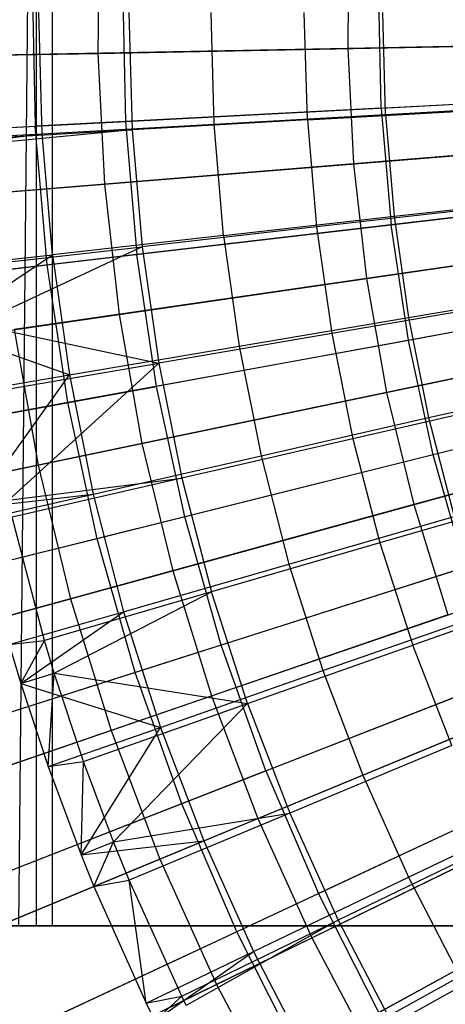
# Model space of a CAD drawing. Extents: x -8.3 to 8.8, y -6 to 6.
# Tile 51 of 177: x -1.96 to -1.541, y -0.977 to -0.007. Entities that reach past the tile are written whole.
import ezdxf

# ---------------------------------------------------------------- set-up
doc = ezdxf.new("R2010")
doc.units = 0
doc.header["$LTSCALE"] = 2.54
doc.layers.get('0').update_dxf_attribs({"linetype": 'CONTINUOUS'})

# ---------------------------------------------------------------- blocks, each defined once
blk = doc.blocks.new('DROPS_COLOR_A_STL')
at = {"color": 0}
for p, q in [((6.45591, 0.9, 35.96807), (6.43877, -0.9, 35.97332)), ((6.45591, 0.9, 35.96807), (6.43877, -0.9, 35.97332)), ((6.45591, 0.9, 35.96807), (6.45591, -0.9, 35.96807)), ((6.45591, 0.9, 35.96807), (6.45591, -0.9, 35.96807)), ((6.47225, -0.9, 18.2818), (6.47225, 0.9, 18.2818)), ((6.47225, -0.9, 18.2818), (6.47225, 0.9, 18.2818)), ((6.47225, -0.9, 29.47975), (6.47225, 0.9, 29.47975)), ((6.47225, -0.9, 29.47975), (6.47225, 0.9, 29.47975)), ((6.45235, 0.0249, 2.41249), (6.45515, -0.11221, 2.41249)), ((6.45235, 0.0249, 2.41249), (6.45515, -0.11221, 2.41249)), ((6.54126, 0.02387, 13.21341), (6.54395, -0.10754, 13.21341)), ((6.54126, 0.02387, 13.21341), (6.54395, -0.10754, 13.21341)), ((6.79555, -0.09433, 2.27183), (6.79319, 0.02094, 2.27183)), ((6.79555, -0.09433, 2.27183), (6.79319, 0.02094, 2.27183)), ((6.46208, -0.11959, 13.53708), (6.45873, 0, 13.53708)), ((6.46208, -0.11959, 13.53708), (6.45873, 0, 13.53708)), ((6.54721, 0, 13.48916), (6.55049, -0.11566, 13.48916)), ((6.54721, 0, 13.48916), (6.55049, -0.11566, 13.48916)), ((6.63117, -0.11009, 13.61153), (6.62808, 0, 13.61153)), ((6.63117, -0.11009, 13.61153), (6.62808, 0, 13.61153)), ((6.72291, -0.10589, 13.56327), (6.71991, 0, 13.56327)), ((6.72291, -0.10589, 13.56327), (6.71991, 0, 13.56327)), ((6.79995, -0.10061, 13.68072), (6.79713, 0, 13.68072)), ((6.79995, -0.10061, 13.68072), (6.79713, 0, 13.68072)), ((6.79555, -0.09433, 2.27183), (7.14405, -0.07603, 2.15275)), ((6.79555, -0.09433, 2.27183), (7.14405, -0.07603, 2.15275)), ((6.79555, -0.09433, 2.27183), (6.45515, -0.11221, 2.41249)), ((6.79555, -0.09433, 2.27183), (6.45515, -0.11221, 2.41249)), ((6.54395, -0.10754, 13.21341), (6.88661, -0.08955, 13.34844)), ((6.54395, -0.10754, 13.21341), (6.88661, -0.08955, 13.34844)), ((6.72291, -0.10589, 13.56327), (6.89484, -0.09615, 13.63179)), ((6.72291, -0.10589, 13.56327), (6.89484, -0.09615, 13.63179)), ((6.79555, -0.09433, 2.27183), (6.80528, -0.20921, 2.27183)), ((6.79555, -0.09433, 2.27183), (6.80528, -0.20921, 2.27183)), ((6.79995, -0.10061, 13.68072), (6.96838, -0.09116, 13.74469)), ((6.79995, -0.10061, 13.68072), (6.96838, -0.09116, 13.74469)), ((6.72291, -0.10589, 13.56327), (6.55049, -0.11566, 13.48916)), ((6.72291, -0.10589, 13.56327), (6.55049, -0.11566, 13.48916)), ((6.63117, -0.11009, 13.61153), (6.79995, -0.10061, 13.68072)), ((6.63117, -0.11009, 13.61153), (6.79995, -0.10061, 13.68072)), ((6.72291, -0.10589, 13.56327), (6.73189, -0.21144, 13.56327)), ((6.72291, -0.10589, 13.56327), (6.73189, -0.21144, 13.56327)), ((6.79995, -0.10061, 13.68072), (6.80841, -0.20091, 13.68072)), ((6.79995, -0.10061, 13.68072), (6.80841, -0.20091, 13.68072)), ((6.1242, -0.12959, 2.57416), (6.45515, -0.11221, 2.41249)), ((6.1242, -0.12959, 2.57416), (6.45515, -0.11221, 2.41249)), ((6.21038, -0.12506, 13.05722), (6.54395, -0.10754, 13.21341)), ((6.21038, -0.12506, 13.05722), (6.54395, -0.10754, 13.21341)), ((6.3795, -0.12535, 13.4103), (6.55049, -0.11566, 13.48916)), ((6.3795, -0.12535, 13.4103), (6.55049, -0.11566, 13.48916)), ((6.55049, -0.11566, 13.48916), (6.37989, -0.13208, 13.4103)), ((6.55049, -0.11566, 13.48916), (6.37989, -0.13208, 13.4103)), ((6.46673, -0.24886, 2.41249), (6.45515, -0.11221, 2.41249)), ((6.46673, -0.24886, 2.41249), (6.45515, -0.11221, 2.41249)), ((6.46208, -0.11959, 13.53708), (6.63117, -0.11009, 13.61153)), ((6.46208, -0.11959, 13.53708), (6.63117, -0.11009, 13.61153)), ((6.54395, -0.10754, 13.21341), (6.55504, -0.23851, 13.21341)), ((6.54395, -0.10754, 13.21341), (6.55504, -0.23851, 13.21341)), ((6.55049, -0.11566, 13.48916), (6.5603, -0.23095, 13.48916)), ((6.55049, -0.11566, 13.48916), (6.5603, -0.23095, 13.48916)), ((6.64043, -0.21984, 13.61153), (6.63117, -0.11009, 13.61153)), ((6.64043, -0.21984, 13.61153), (6.63117, -0.11009, 13.61153)), ((6.3451, -0.12616, 13.48253), (6.46208, -0.11959, 13.53708)), ((6.3451, -0.12616, 13.48253), (6.46208, -0.11959, 13.53708)), ((6.34556, -0.13413, 13.48253), (6.46208, -0.11959, 13.53708)), ((6.34556, -0.13413, 13.48253), (6.46208, -0.11959, 13.53708)), ((6.47214, -0.2388, 13.53708), (6.46208, -0.11959, 13.53708)), ((6.47214, -0.2388, 13.53708), (6.46208, -0.11959, 13.53708)), ((6.80528, -0.20921, 2.27183), (7.15189, -0.16861, 2.15275)), ((6.80528, -0.20921, 2.27183), (7.15189, -0.16861, 2.15275)), ((6.80841, -0.20091, 13.68072), (6.97605, -0.18202, 13.74469)), ((6.80841, -0.20091, 13.68072), (6.97605, -0.18202, 13.74469)), ((6.903, -0.19198, 13.63179), (6.73189, -0.21144, 13.56327)), ((6.903, -0.19198, 13.63179), (6.73189, -0.21144, 13.56327)), ((6.89585, -0.1986, 13.34844), (6.55504, -0.23851, 13.21341)), ((6.89585, -0.1986, 13.34844), (6.55504, -0.23851, 13.21341)), ((6.64043, -0.21984, 13.61153), (6.80841, -0.20091, 13.68072)), ((6.64043, -0.21984, 13.61153), (6.80841, -0.20091, 13.68072)), ((6.80841, -0.20091, 13.68072), (6.82248, -0.30058, 13.68072)), ((6.80841, -0.20091, 13.68072), (6.82248, -0.30058, 13.68072)), ((6.46673, -0.24886, 2.41249), (6.80528, -0.20921, 2.27183)), ((6.46673, -0.24886, 2.41249), (6.80528, -0.20921, 2.27183)), ((6.73189, -0.21144, 13.56327), (6.5603, -0.23095, 13.48916)), ((6.73189, -0.21144, 13.56327), (6.5603, -0.23095, 13.48916)), ((6.73189, -0.21144, 13.56327), (6.74683, -0.31631, 13.56327)), ((6.73189, -0.21144, 13.56327), (6.74683, -0.31631, 13.56327)), ((6.82235, -0.32322, 2.27183), (6.80528, -0.20921, 2.27183)), ((6.82235, -0.32322, 2.27183), (6.80528, -0.20921, 2.27183)), ((6.64043, -0.21984, 13.61153), (6.47214, -0.2388, 13.53708)), ((6.64043, -0.21984, 13.61153), (6.47214, -0.2388, 13.53708)), ((6.64043, -0.21984, 13.61153), (6.65582, -0.32889, 13.61153)), ((6.64043, -0.21984, 13.61153), (6.65582, -0.32889, 13.61153)), ((6.39013, -0.25029, 13.4103), (6.5603, -0.23095, 13.48916)), ((6.39013, -0.25029, 13.4103), (6.5603, -0.23095, 13.48916)), ((6.5603, -0.23095, 13.48916), (6.39737, -0.30738, 13.4103)), ((6.5603, -0.23095, 13.48916), (6.39737, -0.30738, 13.4103)), ((6.5603, -0.23095, 13.48916), (6.57662, -0.3455, 13.48916)), ((6.5603, -0.23095, 13.48916), (6.57662, -0.3455, 13.48916)), ((6.55504, -0.23851, 13.21341), (6.22329, -0.27737, 13.05722)), ((6.55504, -0.23851, 13.21341), (6.22329, -0.27737, 13.05722)), ((6.3557, -0.25192, 13.48253), (6.47214, -0.2388, 13.53708)), ((6.3557, -0.25192, 13.48253), (6.47214, -0.2388, 13.53708)), ((6.36331, -0.31215, 13.48253), (6.47214, -0.2388, 13.53708)), ((6.36331, -0.31215, 13.48253), (6.47214, -0.2388, 13.53708)), ((6.47214, -0.2388, 13.53708), (6.48886, -0.35726, 13.53708)), ((6.47214, -0.2388, 13.53708), (6.48886, -0.35726, 13.53708)), ((6.57451, -0.3685, 13.21341), (6.55504, -0.23851, 13.21341)), ((6.57451, -0.3685, 13.21341), (6.55504, -0.23851, 13.21341)), ((6.13757, -0.28741, 2.57416), (6.46673, -0.24886, 2.41249)), ((6.13757, -0.28741, 2.57416), (6.46673, -0.24886, 2.41249)), ((6.48704, -0.38448, 2.41249), (6.46673, -0.24886, 2.41249)), ((6.48704, -0.38448, 2.41249), (6.46673, -0.24886, 2.41249)), ((7.16565, -0.2605, 2.15275), (6.82235, -0.32322, 2.27183)), ((7.16565, -0.2605, 2.15275), (6.82235, -0.32322, 2.27183)), ((6.82248, -0.30058, 13.68072), (6.9888, -0.27232, 13.74469)), ((6.82248, -0.30058, 13.68072), (6.9888, -0.27232, 13.74469)), ((6.91657, -0.28721, 13.63179), (6.74683, -0.31631, 13.56327)), ((6.91657, -0.28721, 13.63179), (6.74683, -0.31631, 13.56327)), ((6.65582, -0.32889, 13.61153), (6.82248, -0.30058, 13.68072)), ((6.65582, -0.32889, 13.61153), (6.82248, -0.30058, 13.68072)), ((6.82248, -0.30058, 13.68072), (6.84212, -0.3993, 13.68072)), ((6.82248, -0.30058, 13.68072), (6.84212, -0.3993, 13.68072)), ((6.39737, -0.30738, 13.4103), (6.57662, -0.3455, 13.48916)), ((6.39737, -0.30738, 13.4103), (6.57662, -0.3455, 13.48916)), ((6.91205, -0.30684, 13.34844), (6.57451, -0.3685, 13.21341)), ((6.91205, -0.30684, 13.34844), (6.57451, -0.3685, 13.21341)), ((6.36331, -0.31215, 13.48253), (6.48886, -0.35726, 13.53708)), ((6.36331, -0.31215, 13.48253), (6.48886, -0.35726, 13.53708)), ((6.74683, -0.31631, 13.56327), (6.57662, -0.3455, 13.48916)), ((6.74683, -0.31631, 13.56327), (6.57662, -0.3455, 13.48916)), ((6.74683, -0.31631, 13.56327), (6.76768, -0.42017, 13.56327)), ((6.74683, -0.31631, 13.56327), (6.76768, -0.42017, 13.56327)), ((6.82235, -0.32322, 2.27183), (6.48704, -0.38448, 2.41249)), ((6.82235, -0.32322, 2.27183), (6.48704, -0.38448, 2.41249)), ((6.48886, -0.35726, 13.53708), (6.65582, -0.32889, 13.61153)), ((6.48886, -0.35726, 13.53708), (6.65582, -0.32889, 13.61153)), ((6.65582, -0.32889, 13.61153), (6.67731, -0.43691, 13.61153)), ((6.65582, -0.32889, 13.61153), (6.67731, -0.43691, 13.61153)), ((6.8467, -0.43591, 2.27183), (6.82235, -0.32322, 2.27183)), ((6.8467, -0.43591, 2.27183), (6.82235, -0.32322, 2.27183)), ((6.40782, -0.37444, 13.4103), (6.57662, -0.3455, 13.48916)), ((6.40782, -0.37444, 13.4103), (6.57662, -0.3455, 13.48916)), ((6.57662, -0.3455, 13.48916), (6.42873, -0.48074, 13.4103)), ((6.57662, -0.3455, 13.48916), (6.42873, -0.48074, 13.4103)), ((6.57662, -0.3455, 13.48916), (6.59939, -0.45894, 13.48916)), ((6.57662, -0.3455, 13.48916), (6.59939, -0.45894, 13.48916)), ((6.37335, -0.37689, 13.48253), (6.48886, -0.35726, 13.53708)), ((6.37335, -0.37689, 13.48253), (6.48886, -0.35726, 13.53708)), ((6.39516, -0.4882, 13.48253), (6.48886, -0.35726, 13.53708)), ((6.39516, -0.4882, 13.48253), (6.48886, -0.35726, 13.53708)), ((6.48886, -0.35726, 13.53708), (6.5122, -0.4746, 13.53708)), ((6.48886, -0.35726, 13.53708), (6.5122, -0.4746, 13.53708)), ((7.18527, -0.35133, 2.15275), (6.8467, -0.43591, 2.27183)), ((7.18527, -0.35133, 2.15275), (6.8467, -0.43591, 2.27183)), ((6.24592, -0.42853, 13.05722), (6.57451, -0.3685, 13.21341)), ((6.24592, -0.42853, 13.05722), (6.57451, -0.3685, 13.21341)), ((6.60227, -0.49698, 13.21341), (6.57451, -0.3685, 13.21341)), ((6.60227, -0.49698, 13.21341), (6.57451, -0.3685, 13.21341)), ((6.84212, -0.3993, 13.68072), (7.00659, -0.36176, 13.74469)), ((6.84212, -0.3993, 13.68072), (7.00659, -0.36176, 13.74469)), ((6.48704, -0.38448, 2.41249), (6.16103, -0.44404, 2.57416)), ((6.48704, -0.38448, 2.41249), (6.16103, -0.44404, 2.57416)), ((6.516, -0.51853, 2.41249), (6.48704, -0.38448, 2.41249)), ((6.516, -0.51853, 2.41249), (6.48704, -0.38448, 2.41249)), ((6.9355, -0.38151, 13.63179), (6.76768, -0.42017, 13.56327)), ((6.9355, -0.38151, 13.63179), (6.76768, -0.42017, 13.56327)), ((6.67731, -0.43691, 13.61153), (6.84212, -0.3993, 13.68072)), ((6.67731, -0.43691, 13.61153), (6.84212, -0.3993, 13.68072)), ((6.84212, -0.3993, 13.68072), (6.86726, -0.49676, 13.68072)), ((6.84212, -0.3993, 13.68072), (6.86726, -0.49676, 13.68072)), ((6.93516, -0.41381, 13.34844), (6.60227, -0.49698, 13.21341)), ((6.93516, -0.41381, 13.34844), (6.60227, -0.49698, 13.21341)), ((6.76768, -0.42017, 13.56327), (6.59939, -0.45894, 13.48916)), ((6.76768, -0.42017, 13.56327), (6.59939, -0.45894, 13.48916)), ((6.76768, -0.42017, 13.56327), (6.79438, -0.52268, 13.56327)), ((6.76768, -0.42017, 13.56327), (6.79438, -0.52268, 13.56327)), ((6.8467, -0.43591, 2.27183), (6.516, -0.51853, 2.41249)), ((6.8467, -0.43591, 2.27183), (6.516, -0.51853, 2.41249)), ((6.87821, -0.54681, 2.27183), (6.8467, -0.43591, 2.27183)), ((6.87821, -0.54681, 2.27183), (6.8467, -0.43591, 2.27183)), ((6.5122, -0.4746, 13.53708), (6.67731, -0.43691, 13.61153)), ((6.5122, -0.4746, 13.53708), (6.67731, -0.43691, 13.61153)), ((6.67731, -0.43691, 13.61153), (6.70482, -0.54356, 13.61153)), ((6.67731, -0.43691, 13.61153), (6.70482, -0.54356, 13.61153)), ((6.42873, -0.48074, 13.4103), (6.59939, -0.45894, 13.48916)), ((6.42873, -0.48074, 13.4103), (6.59939, -0.45894, 13.48916)), ((6.59939, -0.45894, 13.48916), (6.4325, -0.49739, 13.4103)), ((6.59939, -0.45894, 13.48916), (6.4325, -0.49739, 13.4103)), ((6.59939, -0.45894, 13.48916), (6.62855, -0.57091, 13.48916)), ((6.59939, -0.45894, 13.48916), (6.62855, -0.57091, 13.48916)), ((6.39516, -0.4882, 13.48253), (6.5122, -0.4746, 13.53708)), ((6.39516, -0.4882, 13.48253), (6.5122, -0.4746, 13.53708)), ((6.39797, -0.50067, 13.48253), (6.5122, -0.4746, 13.53708)), ((6.39797, -0.50067, 13.48253), (6.5122, -0.4746, 13.53708)), ((6.5122, -0.4746, 13.53708), (6.54209, -0.59044, 13.53708)), ((6.5122, -0.4746, 13.53708), (6.54209, -0.59044, 13.53708)), ((6.95973, -0.47459, 13.63179), (6.79438, -0.52268, 13.56327)), ((6.95973, -0.47459, 13.63179), (6.79438, -0.52268, 13.56327)), ((6.60227, -0.49698, 13.21341), (6.2782, -0.57794, 13.05722)), ((6.60227, -0.49698, 13.21341), (6.2782, -0.57794, 13.05722)), ((6.4641, -0.61874, 13.4103), (6.4325, -0.49739, 13.4103)), ((6.4641, -0.61874, 13.4103), (6.4325, -0.49739, 13.4103)), ((6.63819, -0.62341, 13.21341), (6.60227, -0.49698, 13.21341)), ((6.63819, -0.62341, 13.21341), (6.60227, -0.49698, 13.21341)), ((6.70482, -0.54356, 13.61153), (6.86726, -0.49676, 13.68072)), ((6.70482, -0.54356, 13.61153), (6.86726, -0.49676, 13.68072)), ((6.516, -0.51853, 2.41249), (6.19447, -0.59886, 2.57416)), ((6.516, -0.51853, 2.41249), (6.19447, -0.59886, 2.57416)), ((6.55349, -0.65045, 2.41249), (6.516, -0.51853, 2.41249)), ((6.55349, -0.65045, 2.41249), (6.516, -0.51853, 2.41249)), ((6.79438, -0.52268, 13.56327), (6.62855, -0.57091, 13.48916)), ((6.79438, -0.52268, 13.56327), (6.62855, -0.57091, 13.48916)), ((6.96508, -0.51909, 13.34844), (6.63819, -0.62341, 13.21341)), ((6.96508, -0.51909, 13.34844), (6.63819, -0.62341, 13.21341)), ((6.79438, -0.52268, 13.56327), (6.82683, -0.62352, 13.56327)), ((6.79438, -0.52268, 13.56327), (6.82683, -0.62352, 13.56327)), ((6.54209, -0.59044, 13.53708), (6.70482, -0.54356, 13.61153)), ((6.54209, -0.59044, 13.53708), (6.70482, -0.54356, 13.61153)), ((6.87821, -0.54681, 2.27183), (6.55349, -0.65045, 2.41249)), ((6.87821, -0.54681, 2.27183), (6.55349, -0.65045, 2.41249)), ((6.70482, -0.54356, 13.61153), (6.73827, -0.64849, 13.61153)), ((6.70482, -0.54356, 13.61153), (6.73827, -0.64849, 13.61153)), ((6.62855, -0.57091, 13.48916), (6.4641, -0.61874, 13.4103)), ((6.62855, -0.57091, 13.48916), (6.4641, -0.61874, 13.4103)), ((6.47376, -0.65106, 13.4103), (6.62855, -0.57091, 13.48916)), ((6.47376, -0.65106, 13.4103), (6.62855, -0.57091, 13.48916)), ((6.66399, -0.68105, 13.48916), (6.62855, -0.57091, 13.48916)), ((6.66399, -0.68105, 13.48916), (6.62855, -0.57091, 13.48916)), ((6.9892, -0.56615, 13.63179), (6.82683, -0.62352, 13.56327)), ((6.9892, -0.56615, 13.63179), (6.82683, -0.62352, 13.56327)), ((6.42949, -0.62288, 13.48253), (6.54209, -0.59044, 13.53708)), ((6.42949, -0.62288, 13.48253), (6.54209, -0.59044, 13.53708)), ((6.44089, -0.66116, 13.48253), (6.54209, -0.59044, 13.53708)), ((6.44089, -0.66116, 13.48253), (6.54209, -0.59044, 13.53708)), ((6.54209, -0.59044, 13.53708), (6.57842, -0.70443, 13.53708)), ((6.54209, -0.59044, 13.53708), (6.57842, -0.70443, 13.53708)), ((6.73827, -0.64849, 13.61153), (6.89782, -0.59266, 13.68072)), ((6.73827, -0.64849, 13.61153), (6.89782, -0.59266, 13.68072)), ((6.42949, -0.62288, 13.48253), (6.4641, -0.61874, 13.4103)), ((6.42949, -0.62288, 13.48253), (6.4641, -0.61874, 13.4103)), ((6.44089, -0.66116, 13.48253), (6.4641, -0.61874, 13.4103)), ((6.44089, -0.66116, 13.48253), (6.4641, -0.61874, 13.4103)), ((6.47376, -0.65106, 13.4103), (6.4641, -0.61874, 13.4103)), ((6.47376, -0.65106, 13.4103), (6.4641, -0.61874, 13.4103)), ((6.63819, -0.62341, 13.21341), (6.31998, -0.72497, 13.05722)), ((6.63819, -0.62341, 13.21341), (6.31998, -0.72497, 13.05722)), ((6.42949, -0.62288, 13.48253), (6.44089, -0.66116, 13.48253)), ((6.42949, -0.62288, 13.48253), (6.44089, -0.66116, 13.48253)), ((6.68215, -0.74728, 13.21341), (6.63819, -0.62341, 13.21341)), ((6.68215, -0.74728, 13.21341), (6.63819, -0.62341, 13.21341)), ((6.66399, -0.68105, 13.48916), (6.82683, -0.62352, 13.56327)), ((6.66399, -0.68105, 13.48916), (6.82683, -0.62352, 13.56327)), ((6.68215, -0.74728, 13.21341), (7.00168, -0.62223, 13.34844)), ((6.68215, -0.74728, 13.21341), (7.00168, -0.62223, 13.34844)), ((6.86493, -0.72236, 13.56327), (6.82683, -0.62352, 13.56327)), ((6.86493, -0.72236, 13.56327), (6.82683, -0.62352, 13.56327)), ((6.57842, -0.70443, 13.53708), (6.73827, -0.64849, 13.61153)), ((6.57842, -0.70443, 13.53708), (6.73827, -0.64849, 13.61153)), ((6.73827, -0.64849, 13.61153), (6.77754, -0.75139, 13.61153)), ((6.73827, -0.64849, 13.61153), (6.77754, -0.75139, 13.61153)), ((6.55349, -0.65045, 2.41249), (6.23777, -0.75121, 2.57416)), ((6.55349, -0.65045, 2.41249), (6.23777, -0.75121, 2.57416)), ((6.44089, -0.66116, 13.48253), (6.47376, -0.65106, 13.4103)), ((6.44089, -0.66116, 13.48253), (6.47376, -0.65106, 13.4103)), ((6.46782, -0.74313, 13.48253), (6.47376, -0.65106, 13.4103)), ((6.46782, -0.74313, 13.48253), (6.47376, -0.65106, 13.4103)), ((6.50251, -0.73811, 13.4103), (6.47376, -0.65106, 13.4103)), ((6.47376, -0.65106, 13.4103), (6.66399, -0.68105, 13.48916)), ((6.47376, -0.65106, 13.4103), (6.66399, -0.68105, 13.48916)), ((6.50251, -0.73811, 13.4103), (6.47376, -0.65106, 13.4103)), ((6.59935, -0.77969, 2.41249), (6.55349, -0.65045, 2.41249)), ((6.59935, -0.77969, 2.41249), (6.55349, -0.65045, 2.41249)), ((6.91676, -0.65546, 2.27183), (6.59935, -0.77969, 2.41249)), ((6.91676, -0.65546, 2.27183), (6.59935, -0.77969, 2.41249)), ((6.44089, -0.66116, 13.48253), (6.57842, -0.70443, 13.53708)), ((6.44089, -0.66116, 13.48253), (6.57842, -0.70443, 13.53708)), ((6.44089, -0.66116, 13.48253), (6.46782, -0.74313, 13.48253)), ((6.44089, -0.66116, 13.48253), (6.46782, -0.74313, 13.48253)), ((6.50251, -0.73811, 13.4103), (6.66399, -0.68105, 13.48916)), ((6.50251, -0.73811, 13.4103), (6.66399, -0.68105, 13.48916)), ((6.66399, -0.68105, 13.48916), (6.53218, -0.81726, 13.4103)), ((6.66399, -0.68105, 13.48916), (6.53218, -0.81726, 13.4103)), ((6.66399, -0.68105, 13.48916), (6.70561, -0.78901, 13.48916)), ((6.66399, -0.68105, 13.48916), (6.70561, -0.78901, 13.48916)), ((6.77754, -0.75139, 13.61153), (6.93372, -0.6867, 13.68072)), ((6.77754, -0.75139, 13.61153), (6.93372, -0.6867, 13.68072)), ((6.46782, -0.74313, 13.48253), (6.57842, -0.70443, 13.53708)), ((6.46782, -0.74313, 13.48253), (6.57842, -0.70443, 13.53708)), ((6.50022, -0.82994, 13.48253), (6.57842, -0.70443, 13.53708)), ((6.50022, -0.82994, 13.48253), (6.57842, -0.70443, 13.53708)), ((6.57842, -0.70443, 13.53708), (6.62108, -0.8162, 13.53708)), ((6.57842, -0.70443, 13.53708), (6.62108, -0.8162, 13.53708)), ((6.86493, -0.72236, 13.56327), (6.70561, -0.78901, 13.48916)), ((6.86493, -0.72236, 13.56327), (6.70561, -0.78901, 13.48916)), ((7.04481, -0.72281, 13.34844), (6.73395, -0.86808, 13.21341)), ((7.04481, -0.72281, 13.34844), (6.73395, -0.86808, 13.21341)), ((6.46782, -0.74313, 13.48253), (6.50251, -0.73811, 13.4103)), ((6.46782, -0.74313, 13.48253), (6.50251, -0.73811, 13.4103)), ((6.46782, -0.74313, 13.48253), (6.50022, -0.82994, 13.48253)), ((6.46782, -0.74313, 13.48253), (6.50022, -0.82994, 13.48253)), ((6.50022, -0.82994, 13.48253), (6.50251, -0.73811, 13.4103)), ((6.50022, -0.82994, 13.48253), (6.50251, -0.73811, 13.4103)), ((6.53218, -0.81726, 13.4103), (6.50251, -0.73811, 13.4103)), ((6.53218, -0.81726, 13.4103), (6.50251, -0.73811, 13.4103)), ((6.68215, -0.74728, 13.21341), (6.3711, -0.86902, 13.05722)), ((6.68215, -0.74728, 13.21341), (6.3711, -0.86902, 13.05722)), ((6.62108, -0.8162, 13.53708), (6.77754, -0.75139, 13.61153)), ((6.62108, -0.8162, 13.53708), (6.77754, -0.75139, 13.61153)), ((6.68215, -0.74728, 13.21341), (6.73395, -0.86808, 13.21341)), ((6.68215, -0.74728, 13.21341), (6.73395, -0.86808, 13.21341)), ((6.77754, -0.75139, 13.61153), (6.82253, -0.85192, 13.61153)), ((6.77754, -0.75139, 13.61153), (6.82253, -0.85192, 13.61153)), ((6.9622, -0.76142, 2.27183), (6.6534, -0.90573, 2.41249)), ((6.9622, -0.76142, 2.27183), (6.6534, -0.90573, 2.41249)), ((6.59935, -0.77969, 2.41249), (6.29073, -0.90047, 2.57416)), ((6.59935, -0.77969, 2.41249), (6.29073, -0.90047, 2.57416)), ((6.6534, -0.90573, 2.41249), (6.59935, -0.77969, 2.41249)), ((6.6534, -0.90573, 2.41249), (6.59935, -0.77969, 2.41249)), ((6.82253, -0.85192, 13.61153), (6.97483, -0.77857, 13.68072)), ((6.82253, -0.85192, 13.61153), (6.97483, -0.77857, 13.68072)), ((6.53218, -0.81726, 13.4103), (6.70561, -0.78901, 13.48916)), ((6.53218, -0.81726, 13.4103), (6.70561, -0.78901, 13.48916)), ((6.70561, -0.78901, 13.48916), (6.54761, -0.85511, 13.4103)), ((6.70561, -0.78901, 13.48916), (6.54761, -0.85511, 13.4103)), ((6.70561, -0.78901, 13.48916), (6.75327, -0.89445, 13.48916)), ((6.70561, -0.78901, 13.48916), (6.75327, -0.89445, 13.48916)), ((6.50022, -0.82994, 13.48253), (6.62108, -0.8162, 13.53708)), ((6.50022, -0.82994, 13.48253), (6.62108, -0.8162, 13.53708)), ((6.50022, -0.82994, 13.48253), (6.53218, -0.81726, 13.4103)), ((6.50022, -0.82994, 13.48253), (6.53218, -0.81726, 13.4103)), ((6.51283, -0.86104, 13.48253), (6.62108, -0.8162, 13.53708)), ((6.51283, -0.86104, 13.48253), (6.62108, -0.8162, 13.53708)), ((6.51283, -0.86104, 13.48253), (6.53218, -0.81726, 13.4103)), ((6.51283, -0.86104, 13.48253), (6.53218, -0.81726, 13.4103)), ((6.54761, -0.85511, 13.4103), (6.53218, -0.81726, 13.4103)), ((6.54761, -0.85511, 13.4103), (6.53218, -0.81726, 13.4103)), ((6.62108, -0.8162, 13.53708), (6.66995, -0.9254, 13.53708)), ((6.62108, -0.8162, 13.53708), (6.66995, -0.9254, 13.53708)), ((6.90856, -0.81889, 13.56327), (6.75327, -0.89445, 13.48916)), ((6.90856, -0.81889, 13.56327), (6.75327, -0.89445, 13.48916)), ((7.0943, -0.82043, 13.34844), (6.79339, -0.98532, 13.21341)), ((7.0943, -0.82043, 13.34844), (6.79339, -0.98532, 13.21341)), ((6.50022, -0.82994, 13.48253), (6.51283, -0.86104, 13.48253)), ((6.50022, -0.82994, 13.48253), (6.51283, -0.86104, 13.48253)), ((6.66995, -0.9254, 13.53708), (6.82253, -0.85192, 13.61153)), ((6.66995, -0.9254, 13.53708), (6.82253, -0.85192, 13.61153)), ((6.82253, -0.85192, 13.61153), (6.87308, -0.94977, 13.61153)), ((6.82253, -0.85192, 13.61153), (6.87308, -0.94977, 13.61153)), ((6.51283, -0.86104, 13.48253), (6.54761, -0.85511, 13.4103)), ((6.51283, -0.86104, 13.48253), (6.54761, -0.85511, 13.4103)), ((6.51283, -0.86104, 13.48253), (6.56438, -0.97624, 13.48253)), ((6.51283, -0.86104, 13.48253), (6.56438, -0.97624, 13.48253)), ((6.59926, -0.96938, 13.4103), (6.54761, -0.85511, 13.4103)), ((6.56438, -0.97624, 13.48253), (6.54761, -0.85511, 13.4103)), ((6.59926, -0.96938, 13.4103), (6.54761, -0.85511, 13.4103)), ((6.56438, -0.97624, 13.48253), (6.54761, -0.85511, 13.4103)), ((6.43134, -1.0095, 13.05722), (6.73395, -0.86808, 13.21341)), ((6.43134, -1.0095, 13.05722), (6.73395, -0.86808, 13.21341)), ((7.01433, -0.86425, 2.27183), (6.71541, -1.02805, 2.41249)), ((7.01433, -0.86425, 2.27183), (6.71541, -1.02805, 2.41249)), ((6.79339, -0.98532, 13.21341), (6.73395, -0.86808, 13.21341)), ((6.79339, -0.98532, 13.21341), (6.73395, -0.86808, 13.21341)), ((6.47225, -0.9, 18.2818), (6.08506, -0.9, 18.45132)), ((6.08506, -0.9, 29.31022), (6.47225, -0.9, 29.47975)), ((6.08506, -0.9, 29.31022), (6.47225, -0.9, 29.47975)), ((6.47225, -0.9, 18.2818), (6.08506, -0.9, 18.45132)), ((6.43877, -0.9, 35.97332), (6.45591, -0.9, 35.96807)), ((6.97371, -0.9, 53.32432), (6.43877, -0.9, 53.17764)), ((6.97371, -0.9, 53.32432), (6.43877, -0.9, 53.17764)), ((6.43877, -0.9, 35.97332), (6.45591, -0.9, 35.96807)), ((6.45591, -0.9, 35.96807), (7.06873, -0.9, 35.80426)), ((6.45591, -0.9, 35.96807), (7.06873, -0.9, 35.80426)), ((6.87038, -0.9, 18.13985), (6.47225, -0.9, 18.2818)), ((6.47225, -0.9, 29.47975), (6.87038, -0.9, 29.6217)), ((6.47225, -0.9, 29.47975), (6.87038, -0.9, 29.6217)), ((6.87038, -0.9, 18.13985), (6.47225, -0.9, 18.2818)), ((6.59926, -0.96938, 13.4103), (6.75327, -0.89445, 13.48916)), ((6.59926, -0.96938, 13.4103), (6.75327, -0.89445, 13.48916)), ((6.75327, -0.89445, 13.48916), (6.60363, -0.97829, 13.4103)), ((6.75327, -0.89445, 13.48916), (6.60363, -0.97829, 13.4103)), ((6.75327, -0.89445, 13.48916), (6.80681, -0.99702, 13.48916)), ((6.75327, -0.89445, 13.48916), (6.80681, -0.99702, 13.48916)), ((6.6534, -0.90573, 2.41249), (6.35315, -1.04603, 2.57416)), ((6.6534, -0.90573, 2.41249), (6.35315, -1.04603, 2.57416)), ((6.71541, -1.02805, 2.41249), (6.6534, -0.90573, 2.41249)), ((6.71541, -1.02805, 2.41249), (6.6534, -0.90573, 2.41249)), ((6.95759, -0.91279, 13.56327), (6.80681, -0.99702, 13.48916)), ((6.95759, -0.91279, 13.56327), (6.80681, -0.99702, 13.48916)), ((6.56438, -0.97624, 13.48253), (6.66995, -0.9254, 13.53708)), ((6.56438, -0.97624, 13.48253), (6.66995, -0.9254, 13.53708)), ((6.57277, -0.99348, 13.48253), (6.66995, -0.9254, 13.53708)), ((6.57277, -0.99348, 13.48253), (6.66995, -0.9254, 13.53708)), ((6.66995, -0.9254, 13.53708), (6.72486, -1.03169, 13.53708)), ((6.66995, -0.9254, 13.53708), (6.72486, -1.03169, 13.53708)), ((6.72486, -1.03169, 13.53708), (6.87308, -0.94977, 13.61153)), ((6.72486, -1.03169, 13.53708), (6.87308, -0.94977, 13.61153)), ((6.56438, -0.97624, 13.48253), (6.59926, -0.96938, 13.4103)), ((6.56438, -0.97624, 13.48253), (6.59926, -0.96938, 13.4103)), ((6.57277, -0.99348, 13.48253), (6.59926, -0.96938, 13.4103)), ((6.57277, -0.99348, 13.48253), (6.59926, -0.96938, 13.4103)), ((6.60363, -0.97829, 13.4103), (6.59926, -0.96938, 13.4103)), ((6.60363, -0.97829, 13.4103), (6.59926, -0.96938, 13.4103)), ((6.56438, -0.97624, 13.48253), (6.57277, -0.99348, 13.48253)), ((6.56438, -0.97624, 13.48253), (6.57277, -0.99348, 13.48253))]:
    blk.add_line(p, q, dxfattribs=at)
blk = doc.blocks.new('GROUP_1')
at = {"color": 0}
for p, q in [((6.43288, 6.08723, 11.62964), (6.43138, 5.95815, 11.62964)), ((6.43288, 6.08723, 11.62964), (6.43138, 5.95815, 11.62964)), ((6.67869, 6.07672, 0.28567), (6.67737, 5.96294, 0.28567)), ((6.67869, 6.07672, 0.28567), (6.67737, 5.96294, 0.28567)), ((7.03467, 5.96989, 0.18336), (6.67737, 5.96294, 0.28567)), ((7.03467, 5.96989, 0.18336), (6.67737, 5.96294, 0.28567)), ((6.08682, 5.95144, 11.49032), (6.43138, 5.95815, 11.62964)), ((6.08682, 5.95144, 11.49032), (6.43138, 5.95815, 11.62964)), ((6.67737, 5.96294, 0.28567), (6.32709, 5.95612, 0.40992)), ((6.67737, 5.96294, 0.28567), (6.32709, 5.95612, 0.40992)), ((6.43138, 5.95815, 11.62964), (6.78391, 5.96501, 11.74735)), ((6.43138, 5.95815, 11.62964), (6.78391, 5.96501, 11.74735)), ((6.43138, 5.95815, 11.62964), (6.43791, 5.82923, 11.62964)), ((6.43138, 5.95815, 11.62964), (6.43791, 5.82923, 11.62964)), ((6.67737, 5.96294, 0.28567), (6.68312, 5.8493, 0.28567)), ((6.67737, 5.96294, 0.28567), (6.68312, 5.8493, 0.28567)), ((7.0393, 5.87846, 0.18336), (6.68312, 5.8493, 0.28567)), ((7.0393, 5.87846, 0.18336), (6.68312, 5.8493, 0.28567)), ((6.43791, 5.82923, 11.62964), (6.78933, 5.85799, 11.74735)), ((6.43791, 5.82923, 11.62964), (6.78933, 5.85799, 11.74735)), ((6.68312, 5.8493, 0.28567), (6.33394, 5.82072, 0.40992)), ((6.68312, 5.8493, 0.28567), (6.33394, 5.82072, 0.40992)), ((6.68312, 5.8493, 0.28567), (6.69593, 5.73624, 0.28567)), ((6.68312, 5.8493, 0.28567), (6.69593, 5.73624, 0.28567)), ((6.09442, 5.80111, 11.49032), (6.43791, 5.82923, 11.62964)), ((6.09442, 5.80111, 11.49032), (6.43791, 5.82923, 11.62964)), ((6.43791, 5.82923, 11.62964), (6.45243, 5.70096, 11.62964)), ((6.43791, 5.82923, 11.62964), (6.45243, 5.70096, 11.62964)), ((7.0496, 5.78748, 0.18336), (6.69593, 5.73624, 0.28567)), ((7.0496, 5.78748, 0.18336), (6.69593, 5.73624, 0.28567)), ((6.45243, 5.70096, 11.62964), (6.80139, 5.75152, 11.74735)), ((6.45243, 5.70096, 11.62964), (6.80139, 5.75152, 11.74735)), ((6.69593, 5.73624, 0.28567), (6.3492, 5.686, 0.40992)), ((6.69593, 5.73624, 0.28567), (6.3492, 5.686, 0.40992)), ((6.69593, 5.73624, 0.28567), (6.71573, 5.62419, 0.28567)), ((6.69593, 5.73624, 0.28567), (6.71573, 5.62419, 0.28567)), ((6.11136, 5.65154, 11.49032), (6.45243, 5.70096, 11.62964)), ((6.11136, 5.65154, 11.49032), (6.45243, 5.70096, 11.62964)), ((6.45243, 5.70096, 11.62964), (6.47491, 5.57384, 11.62964)), ((6.45243, 5.70096, 11.62964), (6.47491, 5.57384, 11.62964)), ((7.06554, 5.69732, 0.18336), (6.71573, 5.62419, 0.28567)), ((7.06554, 5.69732, 0.18336), (6.71573, 5.62419, 0.28567)), ((6.3492, 5.686, 0.40992), (6.3728, 5.5525, 0.40992)), ((6.3492, 5.686, 0.40992), (6.3728, 5.5525, 0.40992)), ((6.47491, 5.57384, 11.62964), (6.82004, 5.646, 11.74735)), ((6.47491, 5.57384, 11.62964), (6.82004, 5.646, 11.74735)), ((6.71573, 5.62419, 0.28567), (6.3728, 5.5525, 0.40992)), ((6.71573, 5.62419, 0.28567), (6.3728, 5.5525, 0.40992)), ((6.71573, 5.62419, 0.28567), (6.74247, 5.51359, 0.28567)), ((6.71573, 5.62419, 0.28567), (6.74247, 5.51359, 0.28567)), ((7.08706, 5.60833, 0.18336), (6.74247, 5.51359, 0.28567)), ((7.08706, 5.60833, 0.18336), (6.74247, 5.51359, 0.28567)), ((6.13757, 5.50332, 11.49032), (6.47491, 5.57384, 11.62964)), ((6.13757, 5.50332, 11.49032), (6.47491, 5.57384, 11.62964)), ((6.47491, 5.57384, 11.62964), (6.50524, 5.44837, 11.62964)), ((6.47491, 5.57384, 11.62964), (6.50524, 5.44837, 11.62964)), ((6.3728, 5.5525, 0.40992), (6.03806, 5.48252, 0.55563)), ((6.3728, 5.5525, 0.40992), (6.03806, 5.48252, 0.55563)), ((6.3728, 5.5525, 0.40992), (6.40466, 5.42072, 0.40992)), ((6.3728, 5.5525, 0.40992), (6.40466, 5.42072, 0.40992)), ((6.50524, 5.44837, 11.62964), (6.84522, 5.54184, 11.74735)), ((6.50524, 5.44837, 11.62964), (6.84522, 5.54184, 11.74735)), ((6.74247, 5.51359, 0.28567), (6.40466, 5.42072, 0.40992)), ((6.74247, 5.51359, 0.28567), (6.40466, 5.42072, 0.40992)), ((6.74247, 5.51359, 0.28567), (6.77603, 5.40487, 0.28567)), ((6.74247, 5.51359, 0.28567), (6.77603, 5.40487, 0.28567)), ((6.17294, 5.35701, 11.49032), (6.50524, 5.44837, 11.62964)), ((6.17294, 5.35701, 11.49032), (6.50524, 5.44837, 11.62964)), ((6.50524, 5.44837, 11.62964), (6.54332, 5.32503, 11.62964)), ((6.50524, 5.44837, 11.62964), (6.54332, 5.32503, 11.62964)), ((6.54332, 5.32503, 11.62964), (6.87683, 5.43946, 11.74735)), ((6.54332, 5.32503, 11.62964), (6.87683, 5.43946, 11.74735)), ((6.40466, 5.42072, 0.40992), (6.07491, 5.33006, 0.55563)), ((6.40466, 5.42072, 0.40992), (6.07491, 5.33006, 0.55563)), ((6.40466, 5.42072, 0.40992), (6.44465, 5.29117, 0.40992)), ((6.40466, 5.42072, 0.40992), (6.44465, 5.29117, 0.40992)), ((6.77603, 5.40487, 0.28567), (6.44465, 5.29117, 0.40992)), ((6.77603, 5.40487, 0.28567), (6.44465, 5.29117, 0.40992)), ((6.58899, 5.20429, 11.62964), (6.91474, 5.33923, 11.74735)), ((6.58899, 5.20429, 11.62964), (6.91474, 5.33923, 11.74735)), ((6.21734, 5.21318, 11.49032), (6.54332, 5.32503, 11.62964)), ((6.21734, 5.21318, 11.49032), (6.54332, 5.32503, 11.62964)), ((6.54332, 5.32503, 11.62964), (6.58899, 5.20429, 11.62964)), ((6.54332, 5.32503, 11.62964), (6.58899, 5.20429, 11.62964)), ((6.81629, 5.29845, 0.28567), (6.49261, 5.16437, 0.40992)), ((6.81629, 5.29845, 0.28567), (6.49261, 5.16437, 0.40992)), ((6.44465, 5.29117, 0.40992), (6.12118, 5.18019, 0.55563)), ((6.44465, 5.29117, 0.40992), (6.12118, 5.18019, 0.55563)), ((6.44465, 5.29117, 0.40992), (6.49261, 5.16437, 0.40992)), ((6.44465, 5.29117, 0.40992), (6.49261, 5.16437, 0.40992)), ((6.64207, 5.08662, 11.62964), (6.95881, 5.24155, 11.74735)), ((6.64207, 5.08662, 11.62964), (6.95881, 5.24155, 11.74735)), ((6.27059, 5.0724, 11.49032), (6.58899, 5.20429, 11.62964)), ((6.27059, 5.0724, 11.49032), (6.58899, 5.20429, 11.62964)), ((6.58899, 5.20429, 11.62964), (6.64207, 5.08662, 11.62964)), ((6.58899, 5.20429, 11.62964), (6.64207, 5.08662, 11.62964)), ((6.86308, 5.19473, 0.28567), (6.54837, 5.04079, 0.40992)), ((6.86308, 5.19473, 0.28567), (6.54837, 5.04079, 0.40992)), ((6.49261, 5.16437, 0.40992), (6.17667, 5.03349, 0.55563)), ((6.49261, 5.16437, 0.40992), (6.17667, 5.03349, 0.55563)), ((6.49261, 5.16437, 0.40992), (6.54837, 5.04079, 0.40992)), ((6.49261, 5.16437, 0.40992), (6.54837, 5.04079, 0.40992)), ((6.33249, 4.93519, 11.49032), (6.64207, 5.08662, 11.62964)), ((6.33249, 4.93519, 11.49032), (6.64207, 5.08662, 11.62964)), ((6.64207, 5.08662, 11.62964), (6.70237, 4.97248, 11.62964)), ((6.64207, 5.08662, 11.62964), (6.70237, 4.97248, 11.62964)), ((6.54837, 5.04079, 0.40992), (6.24117, 4.89052, 0.55563)), ((6.54837, 5.04079, 0.40992), (6.24117, 4.89052, 0.55563)), ((6.54837, 5.04079, 0.40992), (6.6117, 4.92091, 0.40992)), ((6.54837, 5.04079, 0.40992), (6.6117, 4.92091, 0.40992))]:
    blk.add_line(p, q, dxfattribs=at)
blk.add_blockref('DROPS_COLOR_A_STL', (-0.0852, 5.99854, -1.80007), dxfattribs=at)

msp = doc.modelspace()

# ---------------------------------------------------------------- block references
at = {"color": 0}
msp.add_blockref('GROUP_1', (-8.3148, -5.99854, 1.80007), dxfattribs=at)

doc.saveas('drawing.dxf')
